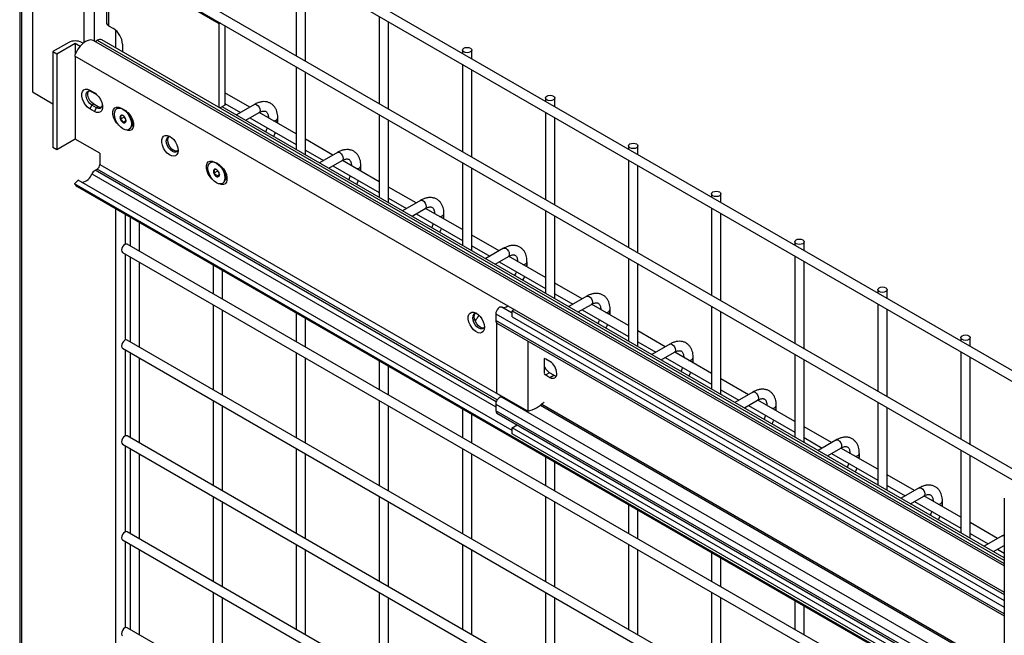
# Model space of a CAD drawing. Header units: inches. Extents: x 0.2 to 10.8, y 0.2 to 8.2.
# Tile 27 of 42: x 7.417 to 8.116, y 7.452 to 7.889. Entities that reach past the tile are written whole.
import ezdxf

# ---------------------------------------------------------------- set-up
doc = ezdxf.new("R2010")
doc.units = ezdxf.units.IN
doc.header["$MEASUREMENT"] = 0

msp = doc.modelspace()

# ---------------------------------------------------------------- linework, layer by layer
for p, q in [((7.41736, 8.04369), (7.41736, 5.62384)), ((7.42634, 8.01605), (7.42634, 7.83743)), ((7.47053, 7.8735), (7.47053, 7.99904)), ((7.4902, 7.99625), (8.84283, 7.21539)), ((8.84617, 7.22116), (7.49353, 8.00202)), ((7.46317, 7.87261), (7.46317, 7.99479)), ((7.55895, 7.8858), (7.47056, 7.93683)), ((7.4902, 7.9265), (8.12884, 7.55782)), ((8.13551, 7.56167), (7.49353, 7.93228)), ((7.41883, 6.94442), (7.41883, 7.92257)), ((7.61345, 7.92509), (7.61345, 7.86305)), ((7.62012, 7.8592), (7.62012, 7.92125)), ((7.47883, 7.90362), (7.47883, 7.88661)), ((7.48046, 7.90134), (7.48046, 7.88433)), ((7.67238, 7.89108), (7.67238, 7.82903)), ((7.48046, 7.88433), (7.48385, 7.88238)), ((7.55982, 7.88631), (7.55895, 7.8858)), ((7.55895, 7.82632), (7.55895, 7.8858)), ((7.5629, 7.88453), (7.5629, 7.82803)), ((7.67904, 7.82518), (7.67904, 7.88723)), ((7.48541, 7.88125), (7.48541, 7.86877)), ((7.45214, 7.87253), (7.44089, 7.86603)), ((7.44363, 7.86445), (7.45673, 7.87201)), ((7.45673, 7.87201), (7.45673, 7.86408)), ((7.45673, 7.87201), (7.46028, 7.86996)), ((7.46231, 7.87196), (7.46131, 7.87253)), ((8.11566, 7.50107), (7.47006, 7.87377)), ((7.47093, 7.87327), (7.47238, 7.8741)), ((7.47238, 7.8741), (8.11566, 7.50275)), ((8.11566, 7.50494), (7.47562, 7.87442)), ((7.49027, 7.87125), (7.49027, 7.86596)), ((7.44089, 7.86603), (7.44363, 7.86445)), ((7.44089, 7.86603), (7.44089, 7.79799)), ((7.44363, 7.86445), (7.44363, 7.79641)), ((7.7313, 7.86715), (7.7313, 7.86476)), ((7.73797, 7.86091), (7.73797, 7.86715)), ((7.45634, 7.86298), (8.11566, 7.48237)), ((7.45673, 7.86276), (7.45673, 7.80397)), ((7.7313, 7.85706), (7.7313, 7.79501)), ((7.61345, 7.85535), (7.61345, 7.7967)), ((7.62012, 7.79285), (7.62012, 7.8515)), ((7.73797, 7.79116), (7.73797, 7.85321)), ((7.42634, 7.83743), (7.44089, 7.82903)), ((7.46709, 7.83864), (7.47033, 7.83677)), ((7.46709, 7.83864), (7.4685, 7.83758)), ((7.4685, 7.83758), (7.47174, 7.83571)), ((7.47174, 7.83571), (7.47033, 7.83677)), ((7.47174, 7.83571), (7.47189, 7.83562)), ((7.58063, 7.82666), (7.5629, 7.83689)), ((7.46983, 7.82883), (7.4685, 7.82806)), ((7.47307, 7.82695), (7.46983, 7.82883)), ((7.5629, 7.8292), (7.57396, 7.82281)), ((7.58383, 7.82851), (7.57109, 7.82116)), ((7.79023, 7.83313), (7.79023, 7.83074)), ((7.7969, 7.82689), (7.7969, 7.83313)), ((7.4685, 7.82806), (7.46709, 7.82537)), ((7.47033, 7.8235), (7.46709, 7.82537)), ((7.47174, 7.82619), (7.4685, 7.82806)), ((7.47033, 7.8235), (7.47174, 7.82619)), ((7.47307, 7.82695), (7.47174, 7.82619)), ((7.48653, 7.82573), (7.4863, 7.8256)), ((7.5629, 7.82803), (7.55944, 7.82604)), ((8.11566, 7.50679), (7.56104, 7.82696)), ((7.56119, 7.82687), (7.56119, 7.82705)), ((7.57776, 7.81731), (7.58716, 7.82274)), ((7.61345, 7.80771), (7.58731, 7.8228)), ((7.67238, 7.82133), (7.67238, 7.76268)), ((7.79023, 7.82304), (7.79023, 7.76099)), ((7.49136, 7.81953), (7.48874, 7.81802)), ((7.49266, 7.81693), (7.49059, 7.81573)), ((7.49136, 7.82002), (7.49136, 7.81953)), ((7.49136, 7.81953), (7.49252, 7.8181)), ((7.49682, 7.81399), (7.49729, 7.81811)), ((7.4972, 7.81727), (7.49754, 7.81747)), ((7.49727, 7.81796), (7.4973, 7.81808)), ((7.58063, 7.81896), (7.61345, 7.80001)), ((7.60041, 7.8172), (7.60041, 7.81894)), ((7.67904, 7.75884), (7.67904, 7.81748)), ((7.7969, 7.75715), (7.7969, 7.81919)), ((7.49487, 7.81077), (7.49509, 7.8109)), ((7.49734, 7.81366), (7.49677, 7.81365)), ((7.45673, 7.80397), (7.44363, 7.79641)), ((7.47422, 7.79387), (7.45673, 7.80397)), ((7.63955, 7.79264), (7.62012, 7.80386)), ((7.44363, 7.79641), (7.44089, 7.79799)), ((7.47422, 7.79387), (7.47422, 7.78591)), ((7.62012, 7.79616), (7.63289, 7.78879)), ((7.64276, 7.79449), (7.63002, 7.78714)), ((7.84915, 7.79912), (7.84915, 7.79672)), ((7.85582, 7.79288), (7.85582, 7.79912)), ((7.55282, 7.78746), (7.5526, 7.78733)), ((7.63668, 7.78329), (7.64609, 7.78872)), ((7.67238, 7.77369), (7.64624, 7.78878)), ((7.7313, 7.78731), (7.7313, 7.72867)), ((7.84915, 7.78903), (7.84915, 7.72698)), ((7.47082, 7.78182), (7.47238, 7.78272)), ((7.75534, 7.61756), (7.47082, 7.78182)), ((7.75607, 7.61895), (7.47238, 7.78272)), ((7.47422, 7.78591), (7.7612, 7.62024)), ((7.55765, 7.78126), (7.55504, 7.77975)), ((7.55765, 7.78175), (7.55765, 7.78126)), ((7.55765, 7.78126), (7.55881, 7.77983)), ((7.56311, 7.77572), (7.56358, 7.7798)), ((7.56357, 7.77969), (7.56359, 7.77978)), ((7.63955, 7.78495), (7.67238, 7.766)), ((7.65933, 7.78318), (7.65933, 7.78492)), ((7.73797, 7.72482), (7.73797, 7.78347)), ((7.85582, 7.72313), (7.85582, 7.78518)), ((7.45883, 7.7749), (7.45633, 7.77215)), ((7.76672, 7.59716), (7.45883, 7.7749)), ((7.46864, 7.7793), (7.75502, 7.61398)), ((7.55895, 7.77866), (7.55688, 7.77746)), ((7.56116, 7.7725), (7.56138, 7.77263)), ((7.56361, 7.77541), (7.56301, 7.7754)), ((7.56349, 7.779), (7.56381, 7.77919)), ((8.11566, 7.39153), (7.45633, 7.77215)), ((7.45806, 7.77028), (8.11566, 7.39065)), ((7.69848, 7.75863), (7.67904, 7.76985)), ((7.67904, 7.76215), (7.69181, 7.75478)), ((7.70168, 7.76048), (7.68894, 7.75312)), ((7.90808, 7.7651), (7.90808, 7.76271)), ((7.91475, 7.75886), (7.91475, 7.7651)), ((7.48541, 7.75449), (7.48541, 6.91077)), ((7.69561, 7.74927), (7.70501, 7.7547)), ((7.7313, 7.73968), (7.70516, 7.75477)), ((7.79023, 7.7533), (7.79023, 7.69465)), ((7.90808, 7.75501), (7.90808, 7.69296)), ((7.49248, 7.72945), (7.49248, 7.7504)), ((7.4956, 7.7486), (7.4956, 7.72816)), ((7.50227, 7.72431), (7.50227, 7.74475)), ((7.69848, 7.75093), (7.7313, 7.73198)), ((7.71826, 7.74917), (7.71826, 7.7509)), ((7.7969, 7.6908), (7.7969, 7.74945)), ((7.91475, 7.68911), (7.91475, 7.75116)), ((7.7574, 7.72461), (7.73797, 7.73583)), ((7.96701, 7.73108), (7.96701, 7.72869)), ((7.97367, 7.72484), (7.97367, 7.73108)), ((7.4902, 7.72358), (8.11566, 7.36251)), ((8.11566, 7.3702), (7.49353, 7.72935)), ((7.73797, 7.72813), (7.75074, 7.72076)), ((7.76061, 7.72646), (7.74787, 7.71911)), ((7.49248, 7.6614), (7.49248, 7.72226)), ((7.4956, 7.72046), (7.4956, 7.66011)), ((7.50227, 7.65626), (7.50227, 7.71661)), ((7.75454, 7.71526), (7.76394, 7.72068)), ((7.7574, 7.71691), (7.79023, 7.69796)), ((7.79023, 7.70566), (7.76409, 7.72075)), ((7.77719, 7.71515), (7.77719, 7.71689)), ((7.84915, 7.71928), (7.84915, 7.66063)), ((7.96701, 7.72099), (7.96701, 7.65894)), ((7.97367, 7.6551), (7.97367, 7.71714)), ((7.55453, 7.71459), (7.55453, 7.69414)), ((7.56119, 7.69029), (7.56119, 7.71074)), ((7.85582, 7.65679), (7.85582, 7.71543)), ((7.81633, 7.69059), (7.7969, 7.70181)), ((8.02593, 7.69706), (8.02593, 7.69467)), ((8.0326, 7.69082), (8.0326, 7.69706)), ((7.7969, 7.69411), (7.80966, 7.68674)), ((7.81953, 7.69244), (7.80679, 7.68509)), ((7.55453, 7.68644), (7.55453, 7.62609)), ((7.56119, 7.62224), (7.56119, 7.68259)), ((7.76672, 7.68039), (7.7593, 7.68467)), ((7.76823, 7.68293), (7.76672, 7.68205)), ((7.76672, 7.6778), (7.76672, 7.68205)), ((7.76672, 7.68205), (8.11566, 7.48062)), ((7.76746, 7.68338), (7.76746, 7.68248)), ((7.81346, 7.68124), (7.82287, 7.68667)), ((7.81633, 7.68289), (7.84915, 7.66394)), ((7.84915, 7.67164), (7.82301, 7.68673)), ((7.83611, 7.68113), (7.83611, 7.68287)), ((7.90808, 7.68526), (7.90808, 7.62662)), ((8.02593, 7.68698), (8.02593, 7.62493)), ((8.0326, 7.62108), (8.0326, 7.68313)), ((7.61345, 7.68057), (7.61345, 7.66012)), ((7.62012, 7.65627), (7.62012, 7.67672)), ((7.75502, 7.67993), (7.75502, 7.6751)), ((7.75502, 7.67993), (8.11566, 7.47174)), ((8.11566, 7.46691), (7.75502, 7.6751)), ((7.76672, 7.6778), (8.11566, 7.47636)), ((7.91475, 7.62277), (7.91475, 7.68141)), ((7.75573, 7.6235), (7.75573, 7.67345)), ((7.75579, 7.67341), (8.11566, 7.46566)), ((7.87525, 7.65658), (7.85582, 7.66779)), ((8.11566, 7.30216), (7.49353, 7.66131)), ((7.77765, 7.66079), (7.77765, 7.61085)), ((8.08486, 7.66305), (8.08486, 7.66066)), ((8.09152, 7.65681), (8.09152, 7.66305)), ((7.4902, 7.65553), (8.11566, 7.29446)), ((7.49248, 7.59336), (7.49248, 7.65421)), ((7.85582, 7.6601), (7.86859, 7.65273)), ((7.87846, 7.65842), (7.86572, 7.65107)), ((7.4956, 7.65241), (7.4956, 7.59206)), ((7.50227, 7.58822), (7.50227, 7.64856)), ((7.61345, 7.65242), (7.61345, 7.59208)), ((7.62012, 7.58823), (7.62012, 7.64857)), ((7.79047, 7.64778), (7.78926, 7.6483)), ((7.78961, 7.63789), (7.78961, 7.64818)), ((7.79341, 7.64608), (7.79047, 7.64778)), ((7.87239, 7.64722), (7.88179, 7.65265)), ((7.87525, 7.64888), (7.90808, 7.62993)), ((7.90808, 7.63763), (7.88194, 7.65272)), ((7.89504, 7.64712), (7.89504, 7.64885)), ((7.96701, 7.65125), (7.96701, 7.5926)), ((7.97367, 7.58875), (7.97367, 7.6474)), ((8.08486, 7.65296), (8.08486, 7.59091)), ((8.09152, 7.58706), (8.09152, 7.64911)), ((7.67238, 7.64655), (7.67238, 7.6261)), ((7.67904, 7.62226), (7.67904, 7.6427)), ((7.78926, 7.63743), (7.79047, 7.63655)), ((7.79321, 7.63813), (7.79047, 7.63655)), ((7.79047, 7.63655), (7.79341, 7.63485)), ((7.79615, 7.63643), (7.79321, 7.63813)), ((7.79341, 7.63485), (7.79615, 7.63643)), ((7.93418, 7.62256), (7.91475, 7.63378)), ((7.91475, 7.62608), (7.92751, 7.61871)), ((7.77765, 7.61085), (7.75573, 7.6235)), ((8.11566, 7.41501), (7.75948, 7.62063)), ((7.93738, 7.62441), (7.92465, 7.61705)), ((7.55453, 7.6184), (7.55453, 7.55805)), ((7.56119, 7.5542), (7.56119, 7.61455)), ((7.67238, 7.61841), (7.67238, 7.55806)), ((7.67904, 7.55421), (7.67904, 7.61456)), ((7.7313, 7.61253), (7.7313, 7.59209)), ((7.75502, 7.61593), (7.75502, 7.6111)), ((7.75502, 7.61593), (8.11566, 7.40774)), ((7.76899, 7.61585), (7.76899, 7.61545)), ((7.7703, 7.61509), (7.7703, 7.61479)), ((7.78665, 7.61503), (8.11566, 7.4251)), ((7.78757, 7.61575), (8.11566, 7.42635)), ((7.93131, 7.61321), (7.94072, 7.61863)), ((7.93418, 7.61486), (7.96701, 7.59591)), ((7.96701, 7.60361), (7.94086, 7.6187)), ((7.95396, 7.6131), (7.95396, 7.61483)), ((8.02593, 7.61723), (8.02593, 7.55858)), ((8.0326, 7.55473), (8.0326, 7.61338)), ((7.73797, 7.58824), (7.73797, 7.60869)), ((8.11566, 7.40291), (7.75502, 7.6111)), ((7.75578, 7.60942), (8.11566, 7.40167)), ((7.76672, 7.59911), (7.77018, 7.60111)), ((7.76672, 7.59485), (7.76672, 7.59911)), ((8.11566, 7.39767), (7.76672, 7.59911)), ((7.99311, 7.58854), (7.97367, 7.59976)), ((8.11566, 7.23411), (7.49353, 7.59326)), ((8.11566, 7.39342), (7.76672, 7.59485)), ((7.97367, 7.59206), (7.98644, 7.58469)), ((7.4902, 7.58749), (8.11566, 7.22642)), ((7.49248, 7.52531), (7.49248, 7.58617)), ((7.4956, 7.58437), (7.4956, 7.52402)), ((7.61345, 7.58438), (7.61345, 7.52403)), ((7.7313, 7.58439), (7.7313, 7.52404)), ((7.99631, 7.59039), (7.98357, 7.58304)), ((7.99024, 7.57919), (7.99964, 7.58462)), ((8.02593, 7.56959), (7.99979, 7.58468)), ((7.50227, 7.52017), (7.50227, 7.58052)), ((7.62012, 7.52018), (7.62012, 7.58053)), ((7.73797, 7.52019), (7.73797, 7.58054)), ((7.79023, 7.57852), (7.79023, 7.55807)), ((7.99311, 7.58084), (8.02593, 7.56189)), ((8.01289, 7.57908), (8.01289, 7.58082)), ((8.08486, 7.58321), (8.08486, 7.52457)), ((8.09152, 7.52072), (8.09152, 7.57936)), ((7.7969, 7.55422), (7.7969, 7.57467)), ((8.05203, 7.55452), (8.0326, 7.56574)), ((8.0326, 7.55805), (8.04536, 7.55068)), ((8.05523, 7.55637), (8.0425, 7.54902)), ((7.55453, 7.55035), (7.55453, 7.49)), ((7.67238, 7.55036), (7.67238, 7.49001)), ((7.79023, 7.55037), (7.79023, 7.49002)), ((8.04916, 7.54517), (8.05857, 7.5506)), ((8.08486, 7.53557), (8.05872, 7.55067)), ((8.11566, 7.54899), (8.11566, 5.3035)), ((7.56119, 7.48615), (7.56119, 7.5465)), ((7.67904, 7.48617), (7.67904, 7.54651)), ((7.7969, 7.48618), (7.7969, 7.54652)), ((7.84915, 7.5445), (7.84915, 7.52405)), ((8.05203, 7.54683), (8.08486, 7.52788)), ((8.07181, 7.54507), (8.07181, 7.5468)), ((7.85582, 7.5202), (7.85582, 7.54065)), ((8.11096, 7.52051), (8.09152, 7.53173)), ((8.11566, 7.16607), (7.49353, 7.52522)), ((8.09152, 7.52403), (8.10429, 7.51666)), ((8.11416, 7.52236), (8.10142, 7.515)), ((7.4902, 7.51944), (8.11566, 7.15837)), ((7.49248, 7.45727), (7.49248, 7.51812)), ((7.4956, 7.51632), (7.4956, 7.45597)), ((7.61345, 7.51633), (7.61345, 7.45599)), ((7.7313, 7.51634), (7.7313, 7.456)), ((7.84915, 7.51636), (7.84915, 7.45601)), ((8.10809, 7.51115), (8.11566, 7.51552)), ((7.50227, 7.45213), (7.50227, 7.51247)), ((7.62012, 7.45214), (7.62012, 7.51248)), ((7.73797, 7.45215), (7.73797, 7.5125)), ((7.85582, 7.45216), (7.85582, 7.51251)), ((7.90808, 7.51048), (7.90808, 7.49004)), ((8.11096, 7.51281), (8.11566, 7.5101)), ((7.91475, 7.48619), (7.91475, 7.50664)), ((7.55453, 7.48231), (7.55453, 7.42196)), ((7.67238, 7.48232), (7.67238, 7.42197)), ((7.79023, 7.48233), (7.79023, 7.42198)), ((7.90808, 7.48234), (7.90808, 7.42199)), ((7.56119, 7.41811), (7.56119, 7.47846)), ((7.67904, 7.41812), (7.67904, 7.47847)), ((7.7969, 7.41813), (7.7969, 7.47848)), ((7.91475, 7.41814), (7.91475, 7.47849)), ((7.96701, 7.47647), (7.96701, 7.45602)), ((7.97367, 7.45217), (7.97367, 7.47262)), ((8.11566, 7.09802), (7.49353, 7.45717))]:
    msp.add_line(p, q)
at = {"flags": 128}
for points in [[(7.47006, 7.87377), (7.46948, 7.87405), (7.46785, 7.87433), (7.46602, 7.87404), (7.46409, 7.8732), (7.46216, 7.87183), (7.46033, 7.87003), (7.4587, 7.86787), (7.45734, 7.86548), (7.45634, 7.86298)], [(7.73699, 7.86851), (7.73772, 7.86789), (7.73797, 7.86715), (7.73772, 7.86641), (7.73699, 7.86579), (7.73591, 7.86537), (7.73464, 7.86523), (7.73336, 7.86537), (7.73228, 7.86579), (7.73156, 7.86641), (7.7313, 7.86715), (7.73156, 7.86789), (7.73228, 7.86851), (7.73336, 7.86893), (7.73464, 7.86907), (7.73591, 7.86893), (7.73699, 7.86851)], [(7.46709, 7.82537), (7.46547, 7.82658), (7.46399, 7.82822), (7.46275, 7.83017), (7.46187, 7.83227), (7.46141, 7.83435), (7.46141, 7.83623), (7.46187, 7.83778), (7.46275, 7.83886), (7.46399, 7.83938), (7.46547, 7.83931), (7.46709, 7.83864)], [(7.4685, 7.82806), (7.46709, 7.82916), (7.46585, 7.8307), (7.46493, 7.8325), (7.46444, 7.83434), (7.46444, 7.83599), (7.46493, 7.83726), (7.46585, 7.838), (7.46709, 7.83811), (7.4685, 7.83758)], [(7.46983, 7.82883), (7.46842, 7.82993), (7.46718, 7.83147), (7.46626, 7.83327), (7.46577, 7.83511), (7.46577, 7.83676), (7.46626, 7.83803), (7.46633, 7.83812)], [(7.47033, 7.83677), (7.47195, 7.83557), (7.47344, 7.83392), (7.47468, 7.83197), (7.47556, 7.82988), (7.47602, 7.8278), (7.47602, 7.82591), (7.47556, 7.82436), (7.47468, 7.82328), (7.47344, 7.82276), (7.47195, 7.82284), (7.47033, 7.8235)], [(7.47586, 7.82874), (7.4758, 7.82778), (7.47531, 7.82651), (7.47439, 7.82577), (7.47315, 7.82566), (7.47174, 7.82619)], [(7.58383, 7.82851), (7.58459, 7.82866), (7.5855, 7.82834)], [(7.5855, 7.82834), (7.5864, 7.82762), (7.58716, 7.82659), (7.58767, 7.82541), (7.58785, 7.82426), (7.58767, 7.82332), (7.58716, 7.82274), (7.58716, 7.82274)], [(7.79592, 7.83449), (7.79664, 7.83387), (7.7969, 7.83313), (7.79664, 7.8324), (7.79592, 7.83177), (7.79484, 7.83135), (7.79356, 7.83121), (7.79229, 7.83135), (7.79121, 7.83177), (7.79048, 7.8324), (7.79023, 7.83313), (7.79048, 7.83387), (7.79121, 7.83449), (7.79229, 7.83491), (7.79356, 7.83506), (7.79484, 7.83491), (7.79592, 7.83449)], [(7.47525, 7.82641), (7.47448, 7.82643), (7.47307, 7.82695)], [(7.48768, 7.81372), (7.48757, 7.81382), (7.48608, 7.81546), (7.48485, 7.81741), (7.48396, 7.81951), (7.4835, 7.82159), (7.4835, 7.82348), (7.48396, 7.82502), (7.48485, 7.8261), (7.48608, 7.82662), (7.48757, 7.82655), (7.48887, 7.82606)], [(7.49059, 7.81119), (7.48902, 7.81234), (7.48756, 7.81388), (7.4863, 7.81571), (7.48534, 7.81772), (7.48474, 7.81975), (7.48453, 7.82168), (7.48474, 7.82337), (7.48534, 7.82471), (7.4863, 7.8256), (7.48756, 7.82599), (7.48902, 7.82584), (7.49059, 7.82518), (7.49215, 7.82403), (7.49361, 7.82249), (7.49487, 7.82066), (7.49583, 7.81865), (7.49643, 7.81662), (7.49664, 7.81469), (7.49643, 7.813), (7.49583, 7.81166), (7.49487, 7.81077), (7.49361, 7.81038), (7.49215, 7.81053), (7.49059, 7.81119)], [(7.48653, 7.82573), (7.48778, 7.82612), (7.48924, 7.82597), (7.49081, 7.82531), (7.49238, 7.82416), (7.49384, 7.82262), (7.49509, 7.82079), (7.49605, 7.81878), (7.49666, 7.81675), (7.49686, 7.81482), (7.49666, 7.81313), (7.49605, 7.81179), (7.49509, 7.8109), (7.49509, 7.8109)], [(7.49275, 7.82382), (7.49405, 7.82281), (7.49554, 7.82117), (7.49677, 7.81922), (7.49766, 7.81712), (7.49812, 7.81504), (7.49812, 7.81315), (7.49766, 7.81161), (7.49677, 7.81053), (7.49554, 7.81001), (7.49405, 7.81008), (7.49303, 7.81044)], [(7.52967, 7.79588), (7.52946, 7.79421), (7.52884, 7.79292), (7.52785, 7.79209), (7.52657, 7.79178), (7.5251, 7.79203), (7.52353, 7.7928), (7.522, 7.79406), (7.52061, 7.79569), (7.51947, 7.79758), (7.51866, 7.7996), (7.51823, 7.80158), (7.51823, 7.80339), (7.51866, 7.80488), (7.51947, 7.80596), (7.52061, 7.80653), (7.522, 7.80656), (7.52353, 7.80604), (7.5251, 7.80502), (7.52657, 7.80356), (7.52785, 7.80178), (7.52884, 7.79981), (7.52946, 7.79779), (7.52967, 7.79588)], [(7.52969, 7.79633), (7.52968, 7.79631), (7.52908, 7.79528), (7.52813, 7.79474), (7.52694, 7.79472), (7.52562, 7.79524), (7.5243, 7.79625), (7.52311, 7.79763), (7.52216, 7.79927), (7.52156, 7.801), (7.52135, 7.80264)], [(7.52239, 7.80325), (7.5226, 7.80465), (7.52317, 7.80563)], [(7.52912, 7.79532), (7.52799, 7.79533), (7.52667, 7.79585), (7.52535, 7.79685), (7.52416, 7.79824), (7.52321, 7.79987), (7.5226, 7.8016), (7.52239, 7.80325)], [(7.85484, 7.80048), (7.85557, 7.79985), (7.85582, 7.79912), (7.85557, 7.79838), (7.85484, 7.79775), (7.85376, 7.79734), (7.85249, 7.79719), (7.85121, 7.79734), (7.85013, 7.79775), (7.84941, 7.79838), (7.84915, 7.79912), (7.84941, 7.79985), (7.85013, 7.80048), (7.85121, 7.80089), (7.85249, 7.80104), (7.85376, 7.80089), (7.85484, 7.80048)], [(7.64276, 7.79449), (7.64352, 7.79464), (7.64442, 7.79433)], [(7.64442, 7.79433), (7.64532, 7.7936), (7.64609, 7.79257), (7.6466, 7.79139), (7.64678, 7.79025), (7.6466, 7.78931), (7.64609, 7.78872), (7.64609, 7.78872)], [(7.55399, 7.77543), (7.55383, 7.77557), (7.55235, 7.77721), (7.55111, 7.77916), (7.55023, 7.78126), (7.54976, 7.78334), (7.54976, 7.78523), (7.55023, 7.78677), (7.55111, 7.78785), (7.55235, 7.78837), (7.55383, 7.7883), (7.55517, 7.78779)], [(7.55688, 7.77292), (7.55531, 7.77407), (7.55385, 7.77561), (7.5526, 7.77744), (7.55163, 7.77945), (7.55103, 7.78148), (7.55082, 7.78341), (7.55103, 7.7851), (7.55163, 7.78644), (7.5526, 7.78733), (7.55385, 7.78772), (7.55531, 7.78757), (7.55688, 7.78691), (7.55844, 7.78577), (7.5599, 7.78422), (7.56116, 7.78239), (7.56212, 7.78039), (7.56273, 7.77835), (7.56293, 7.77642), (7.56273, 7.77473), (7.56212, 7.77339), (7.56116, 7.7725), (7.5599, 7.77211), (7.55844, 7.77226), (7.55688, 7.77292)], [(7.55282, 7.78746), (7.55407, 7.78785), (7.55553, 7.7877), (7.5571, 7.78704), (7.55867, 7.78589), (7.56013, 7.78435), (7.56138, 7.78252), (7.56234, 7.78051), (7.56295, 7.77848), (7.56316, 7.77655), (7.56295, 7.77486), (7.56234, 7.77352), (7.56138, 7.77263), (7.56138, 7.77263)], [(7.55904, 7.78555), (7.56031, 7.78456), (7.5618, 7.78292), (7.56303, 7.78097), (7.56392, 7.77887), (7.56438, 7.77679), (7.56438, 7.7749), (7.56392, 7.77335), (7.56303, 7.77228), (7.5618, 7.77175), (7.56031, 7.77183), (7.55933, 7.77216)], [(7.45633, 7.77215), (7.45734, 7.77081), (7.45806, 7.77028)], [(7.91377, 7.76646), (7.91449, 7.76583), (7.91475, 7.7651), (7.91449, 7.76436), (7.91377, 7.76374), (7.91269, 7.76332), (7.91141, 7.76317), (7.91014, 7.76332), (7.90906, 7.76374), (7.90833, 7.76436), (7.90808, 7.7651), (7.90833, 7.76583), (7.90906, 7.76646), (7.91014, 7.76688), (7.91141, 7.76702), (7.91269, 7.76688), (7.91377, 7.76646)], [(7.70168, 7.76048), (7.70245, 7.76062), (7.70335, 7.76031)], [(7.70335, 7.76031), (7.70425, 7.75958), (7.70501, 7.75855), (7.70552, 7.75737), (7.7057, 7.75623), (7.70552, 7.75529), (7.70501, 7.7547), (7.70501, 7.7547)], [(7.9727, 7.73244), (7.97342, 7.73182), (7.97367, 7.73108), (7.97342, 7.73035), (7.9727, 7.72972), (7.97161, 7.7293), (7.97034, 7.72916), (7.96906, 7.7293), (7.96798, 7.72972), (7.96726, 7.73035), (7.96701, 7.73108), (7.96726, 7.73182), (7.96798, 7.73244), (7.96906, 7.73286), (7.97034, 7.73301), (7.97161, 7.73286), (7.9727, 7.73244)], [(7.49353, 7.72935), (7.49277, 7.7295), (7.49186, 7.72919), (7.49096, 7.72846), (7.4902, 7.72743), (7.48969, 7.72625), (7.48951, 7.7251), (7.48969, 7.72417), (7.4902, 7.72358), (7.4902, 7.72358)], [(7.76061, 7.72646), (7.76137, 7.72661), (7.76227, 7.72629)], [(7.76227, 7.72629), (7.76317, 7.72557), (7.76394, 7.72453), (7.76445, 7.72336), (7.76463, 7.72221), (7.76445, 7.72127), (7.76394, 7.72068), (7.76394, 7.72068)], [(8.03162, 7.69843), (8.03234, 7.6978), (8.0326, 7.69706), (8.03234, 7.69633), (8.03162, 7.6957), (8.03054, 7.69529), (8.02926, 7.69514), (8.02799, 7.69529), (8.02691, 7.6957), (8.02619, 7.69633), (8.02593, 7.69706), (8.02619, 7.6978), (8.02691, 7.69843), (8.02799, 7.69884), (8.02926, 7.69899), (8.03054, 7.69884), (8.03162, 7.69843)], [(7.81953, 7.69244), (7.8203, 7.69259), (7.8212, 7.69228)], [(7.8212, 7.69228), (7.8221, 7.69155), (7.82287, 7.69052), (7.82338, 7.68934), (7.82356, 7.68819), (7.82338, 7.68726), (7.82287, 7.68667), (7.82287, 7.68667)], [(7.7593, 7.68467), (7.75868, 7.68477), (7.75797, 7.6846), (7.75724, 7.68417), (7.75653, 7.68352), (7.75591, 7.6827), (7.75543, 7.68178), (7.75513, 7.68083), (7.75502, 7.67993)], [(7.74699, 7.67043), (7.74678, 7.66876), (7.74615, 7.66746), (7.74517, 7.66663), (7.74389, 7.66633), (7.74241, 7.66657), (7.74085, 7.66735), (7.73932, 7.6686), (7.73793, 7.67024), (7.73679, 7.67213), (7.73597, 7.67414), (7.73555, 7.67613), (7.73555, 7.67793), (7.73597, 7.67943), (7.73679, 7.6805), (7.73793, 7.68108), (7.73932, 7.6811), (7.74085, 7.68059), (7.74241, 7.67956), (7.74389, 7.67811), (7.74517, 7.67633), (7.74615, 7.67436), (7.74678, 7.67234), (7.74699, 7.67043)], [(7.74698, 7.67079), (7.74639, 7.66983), (7.74545, 7.66928), (7.74426, 7.66927), (7.74294, 7.66979), (7.74162, 7.67079), (7.74043, 7.67218), (7.73948, 7.67382), (7.73888, 7.67554), (7.73867, 7.67719)], [(7.73971, 7.67779), (7.73992, 7.67919), (7.74049, 7.68018)], [(7.74644, 7.66987), (7.7453, 7.66987), (7.74398, 7.67039), (7.74266, 7.67139), (7.74147, 7.67278), (7.74053, 7.67442), (7.73992, 7.67615), (7.73971, 7.67779)], [(7.49353, 7.66131), (7.49277, 7.66145), (7.49186, 7.66114), (7.49096, 7.66041), (7.4902, 7.65938), (7.48969, 7.6582), (7.48951, 7.65706), (7.48969, 7.65612), (7.4902, 7.65553), (7.4902, 7.65553)], [(8.09055, 7.66441), (8.09127, 7.66378), (8.09152, 7.66305), (8.09127, 7.66231), (8.09055, 7.66169), (8.08947, 7.66127), (8.08819, 7.66112), (8.08691, 7.66127), (8.08583, 7.66169), (8.08511, 7.66231), (8.08486, 7.66305), (8.08511, 7.66378), (8.08583, 7.66441), (8.08691, 7.66483), (8.08819, 7.66497), (8.08947, 7.66483), (8.09055, 7.66441)], [(7.87846, 7.65842), (7.87922, 7.65857), (7.88012, 7.65826)], [(7.88012, 7.65826), (7.88103, 7.65753), (7.88179, 7.6565), (7.8823, 7.65532), (7.88248, 7.65418), (7.8823, 7.65324), (7.88179, 7.65265), (7.88179, 7.65265)], [(7.79615, 7.63643), (7.7971, 7.63599), (7.79794, 7.63579)], [(7.75948, 7.62063), (7.75892, 7.6208), (7.7582, 7.6207), (7.75742, 7.62032), (7.75667, 7.61968), (7.756, 7.61884), (7.75547, 7.61788), (7.75514, 7.61688), (7.75502, 7.61593)], [(7.76135, 7.62026), (7.7604, 7.62026), (7.75974, 7.62048)], [(7.93738, 7.62441), (7.93815, 7.62456), (7.93905, 7.62424)], [(7.93905, 7.62424), (7.93995, 7.62351), (7.94072, 7.62248), (7.94123, 7.62131), (7.94141, 7.62016), (7.94123, 7.61922), (7.94072, 7.61863), (7.94072, 7.61863)], [(7.49353, 7.59326), (7.49277, 7.59341), (7.49186, 7.5931), (7.49096, 7.59237), (7.4902, 7.59134), (7.48969, 7.59016), (7.48951, 7.58901), (7.48969, 7.58808), (7.4902, 7.58749), (7.4902, 7.58749)], [(7.99631, 7.59039), (7.99707, 7.59054), (7.99798, 7.59023)], [(7.99798, 7.59023), (7.99888, 7.5895), (7.99964, 7.58847), (8.00015, 7.58729), (8.00033, 7.58614), (8.00015, 7.58521), (7.99964, 7.58462), (7.99964, 7.58462)], [(8.05523, 7.55637), (8.056, 7.55652), (8.0569, 7.55621)], [(8.0569, 7.55621), (8.0578, 7.55548), (8.05857, 7.55445), (8.05908, 7.55327), (8.05926, 7.55213), (8.05908, 7.55119), (8.05857, 7.5506), (8.05857, 7.5506)], [(7.49353, 7.52522), (7.49277, 7.52536), (7.49186, 7.52505), (7.49096, 7.52432), (7.4902, 7.52329), (7.48969, 7.52211), (7.48951, 7.52097), (7.48969, 7.52003), (7.4902, 7.51944), (7.4902, 7.51944)], [(8.11416, 7.52236), (8.11492, 7.52251), (8.11566, 7.52228)], [(7.49353, 7.45717), (7.49277, 7.45732), (7.49186, 7.45701), (7.49096, 7.45628), (7.4902, 7.45525), (7.48969, 7.45407), (7.48951, 7.45292), (7.48969, 7.45198), (7.4902, 7.4514), (7.4902, 7.4514)]]:
    msp.add_lwpolyline(points, dxfattribs=at)
for centre, radius, start, end in [((7.48162, 7.88689), 0.00281, 185.6948, 245.62534), ((7.47633, 7.87062), 0.01396, 2.60548, 57.39452), ((7.45673, 7.86368), 0.00997, 62.60967, 117.39033), ((7.47428, 7.87145), 0.00326, 65.69288, 125.61757), ((7.4912, 7.81925), 0.00275, 153.43643, 206.56357), ((7.48975, 7.81962), 0.00132, 50.75183, 139.4672), ((7.49307, 7.81962), 0.00462, 200.22711, 237.36203), ((7.4881, 7.81675), 0.00462, 20.22711, 57.36203), ((7.49142, 7.81675), 0.00132, 230.75183, 319.4672), ((7.48997, 7.81712), 0.00275, 333.43643, 26.56357), ((7.49505, 7.8155), 0.00291, 305.91037, 1.12469), ((7.5977, 7.81986), 0.00286, 262.55772, 341.09109), ((7.59857, 7.81749), 0.00186, 296.52336, 350.80925), ((7.52385, 7.80312), 0.00255, 84.99155, 190.90347), ((7.47392, 7.77691), 0.0058, 122.34624, 155.68036), ((7.47022, 7.78609), 0.004, 302.60547, 357.39452), ((7.55749, 7.78098), 0.00275, 153.43643, 206.56357), ((7.55604, 7.78135), 0.00132, 50.75183, 139.4672), ((7.55937, 7.78135), 0.00462, 200.22711, 237.36203), ((7.55439, 7.77849), 0.00462, 20.22711, 57.36203), ((7.55626, 7.77885), 0.00275, 333.43643, 26.56357), ((7.65663, 7.78584), 0.00286, 262.55772, 341.09109), ((7.65749, 7.78347), 0.00186, 296.52336, 350.80925), ((7.45981, 7.78243), 0.00937, 281.525, 340.47829), ((7.55771, 7.77848), 0.00132, 230.75183, 319.4672), ((7.56131, 7.77724), 0.00291, 305.91037, 1.12469), ((7.71555, 7.75182), 0.00286, 262.55772, 341.09109), ((7.71642, 7.74946), 0.00186, 296.52336, 350.80925), ((7.77448, 7.7178), 0.00286, 262.55772, 341.09109), ((7.77535, 7.71544), 0.00186, 296.52336, 350.80925), ((7.76055, 7.68936), 0.00485, 255.10054, 309.12932), ((7.8334, 7.68379), 0.00286, 262.55772, 341.09109), ((7.74117, 7.67767), 0.00255, 81.22213, 190.91298), ((7.75682, 7.6749), 0.00181, 173.53581, 235.15202), ((7.83427, 7.68142), 0.00186, 296.52336, 350.80925), ((7.89233, 7.64977), 0.00286, 262.55772, 341.09109), ((7.8932, 7.64741), 0.00186, 296.52336, 350.80925), ((7.79865, 7.64675), 0.01019, 207.50047, 237.69595), ((7.78772, 7.63718), 0.01057, 2.60548, 57.39452), ((7.79531, 7.63718), 0.003, 230.79671, 9.21404), ((7.77187, 7.63478), 0.02462, 283.57788, 314.92473), ((7.95125, 7.61575), 0.00286, 262.55772, 341.09109), ((7.95212, 7.61339), 0.00186, 296.52336, 350.80925), ((7.75683, 7.6109), 0.00181, 173.81519, 234.87263), ((8.01018, 7.58174), 0.00286, 262.55772, 341.09109), ((8.01105, 7.57937), 0.00186, 296.52336, 350.80925), ((8.06911, 7.54772), 0.00286, 262.55772, 341.09109), ((8.06997, 7.54535), 0.00186, 296.52336, 350.80925)]:
    msp.add_arc(centre, radius, start, end)
for points, knots in [([(7.60038, 7.81893), (7.60038, 7.81942), (7.60038, 7.82065), (7.60008, 7.8225), (7.59949, 7.82446), (7.59858, 7.82626), (7.59735, 7.82785), (7.59578, 7.82915), (7.59385, 7.83011), (7.5917, 7.83057), (7.58946, 7.83054), (7.58725, 7.83006), (7.58536, 7.82937), (7.58424, 7.82871), (7.58384, 7.82847)], [0, 0, 0, 0, 0.055592, 0.138527, 0.222447, 0.30698, 0.392218, 0.479262, 0.570513, 0.669513, 0.760726, 0.854051, 0.947574, 1, 1, 1, 1]), ([(7.58716, 7.82272), (7.58751, 7.82292), (7.58828, 7.82334), (7.58935, 7.8237), (7.59034, 7.82388), (7.59117, 7.82386), (7.59186, 7.82367), (7.5924, 7.82332), (7.59293, 7.82267), (7.59336, 7.82177), (7.59364, 7.82054), (7.59377, 7.81956), (7.59374, 7.81897), (7.59374, 7.81893)], [0, 0, 0, 0, 0.0763405, 0.1646466, 0.2544891, 0.3484721, 0.4535719, 0.5896971, 0.6956808, 0.7966431, 0.8959258, 0.9942469, 1, 1, 1, 1]), ([(7.49059, 7.82064), (7.49052, 7.82068), (7.49045, 7.8207), (7.49024, 7.82073), (7.49011, 7.82074), (7.48963, 7.82069), (7.4892, 7.8206), (7.48874, 7.82048)], [0, 0, 0, 0, 0.25, 0.25, 0.5, 0.5, 1, 1, 1, 1]), ([(7.48874, 7.82048), (7.48883, 7.82033), (7.4889, 7.82018), (7.489, 7.81983), (7.48903, 7.81963), (7.48903, 7.81899), (7.48891, 7.8185), (7.48874, 7.81802)], [0, 0, 0, 0, 0.25, 0.25, 0.5, 0.5, 1, 1, 1, 1]), ([(7.48874, 7.81802), (7.48897, 7.81789), (7.48919, 7.81775), (7.48959, 7.81743), (7.48979, 7.81724), (7.49027, 7.81664), (7.49046, 7.81619), (7.49059, 7.81573)], [0, 0, 0, 0, 0.25, 0.25, 0.5, 0.5, 1, 1, 1, 1]), ([(7.49059, 7.81573), (7.49081, 7.81579), (7.49103, 7.81584), (7.49144, 7.81593), (7.49163, 7.81596), (7.49211, 7.81601), (7.4923, 7.81597), (7.49243, 7.81589)], [0, 0, 0, 0, 0.25, 0.25, 0.5, 0.5, 1, 1, 1, 1]), ([(7.60029, 7.81531), (7.60034, 7.81571), (7.60042, 7.81636), (7.60039, 7.81696), (7.60038, 7.81719)], [0, 0, 0, 0, 0.629491, 1, 1, 1, 1]), ([(7.59281, 7.81193), (7.59267, 7.81154), (7.59237, 7.81067), (7.592, 7.80977), (7.59175, 7.80927), (7.59173, 7.80924)], [0, 0, 0, 0, 0.438922, 0.964949, 1, 1, 1, 1]), ([(7.59749, 7.80592), (7.59767, 7.80627), (7.59806, 7.807), (7.59844, 7.80789), (7.59863, 7.80842), (7.59867, 7.80855)], [0, 0, 0, 0, 0.408976, 0.858362, 1, 1, 1, 1]), ([(7.65931, 7.78491), (7.65931, 7.7854), (7.65931, 7.78663), (7.659, 7.78848), (7.65841, 7.79045), (7.65751, 7.79224), (7.65628, 7.79383), (7.6547, 7.79514), (7.65277, 7.79609), (7.65062, 7.79655), (7.64838, 7.79652), (7.64617, 7.79605), (7.64428, 7.79535), (7.64316, 7.79469), (7.64276, 7.79445)], [0, 0, 0, 0, 0.055592, 0.138527, 0.222447, 0.30698, 0.392218, 0.479262, 0.570513, 0.669513, 0.760726, 0.854051, 0.947574, 1, 1, 1, 1]), ([(7.64609, 7.78871), (7.64644, 7.7889), (7.64721, 7.78932), (7.64828, 7.78969), (7.64926, 7.78987), (7.65009, 7.78985), (7.65079, 7.78965), (7.65133, 7.7893), (7.65185, 7.78866), (7.65229, 7.78775), (7.65257, 7.78652), (7.6527, 7.78554), (7.65266, 7.78495), (7.65266, 7.78492)], [0, 0, 0, 0, 0.076341, 0.164647, 0.254489, 0.348472, 0.453572, 0.589697, 0.695681, 0.796643, 0.895926, 0.994247, 1, 1, 1, 1]), ([(7.55688, 7.78237), (7.55682, 7.78241), (7.55674, 7.78243), (7.55654, 7.78247), (7.5564, 7.78247), (7.55592, 7.78243), (7.55549, 7.78233), (7.55504, 7.78221)], [0, 0, 0, 0, 0.25, 0.25, 0.5, 0.5, 1, 1, 1, 1]), ([(7.55504, 7.78221), (7.55512, 7.78206), (7.55519, 7.78191), (7.55529, 7.78156), (7.55532, 7.78136), (7.55532, 7.78072), (7.5552, 7.78023), (7.55504, 7.77975)], [0, 0, 0, 0, 0.25, 0.25, 0.5, 0.5, 1, 1, 1, 1]), ([(7.55504, 7.77975), (7.55526, 7.77962), (7.55548, 7.77948), (7.55589, 7.77916), (7.55608, 7.77897), (7.55656, 7.77838), (7.55675, 7.77792), (7.55688, 7.77746)], [0, 0, 0, 0, 0.25, 0.25, 0.5, 0.5, 1, 1, 1, 1]), ([(7.65922, 7.78129), (7.65926, 7.7817), (7.65934, 7.78234), (7.65932, 7.78295), (7.65931, 7.78317)], [0, 0, 0, 0, 0.629491, 1, 1, 1, 1]), ([(7.55688, 7.77746), (7.5571, 7.77752), (7.55732, 7.77758), (7.55773, 7.77766), (7.55792, 7.77769), (7.5584, 7.77774), (7.5586, 7.7777), (7.55872, 7.77763)], [0, 0, 0, 0, 0.25, 0.25, 0.5, 0.5, 1, 1, 1, 1]), ([(7.65173, 7.77791), (7.6516, 7.77752), (7.6513, 7.77666), (7.65093, 7.77575), (7.65067, 7.77526), (7.65066, 7.77523)], [0, 0, 0, 0, 0.438922, 0.964949, 1, 1, 1, 1]), ([(7.65641, 7.7719), (7.6566, 7.77225), (7.65699, 7.77299), (7.65737, 7.77388), (7.65755, 7.7744), (7.6576, 7.77453)], [0, 0, 0, 0, 0.408976, 0.858362, 1, 1, 1, 1]), ([(7.71823, 7.75089), (7.71823, 7.75138), (7.71823, 7.75261), (7.71793, 7.75446), (7.71734, 7.75643), (7.71643, 7.75823), (7.7152, 7.75981), (7.71363, 7.76112), (7.7117, 7.76207), (7.70955, 7.76253), (7.70731, 7.7625), (7.7051, 7.76203), (7.70321, 7.76133), (7.70209, 7.76067), (7.70169, 7.76043)], [0, 0, 0, 0, 0.055592, 0.138527, 0.222447, 0.30698, 0.392218, 0.479262, 0.570513, 0.669513, 0.760726, 0.854051, 0.947574, 1, 1, 1, 1]), ([(7.70501, 7.75469), (7.70537, 7.75488), (7.70613, 7.75531), (7.7072, 7.75567), (7.70819, 7.75585), (7.70902, 7.75583), (7.70971, 7.75563), (7.71025, 7.75529), (7.71078, 7.75464), (7.71121, 7.75373), (7.71149, 7.7525), (7.71162, 7.75153), (7.71159, 7.75093), (7.71159, 7.7509)], [0, 0, 0, 0, 0.0763405, 0.1646466, 0.2544891, 0.3484721, 0.4535719, 0.5896971, 0.6956808, 0.7966431, 0.8959258, 0.9942469, 1, 1, 1, 1]), ([(7.71814, 7.74728), (7.71819, 7.74768), (7.71827, 7.74832), (7.71824, 7.74893), (7.71823, 7.74916)], [0, 0, 0, 0, 0.629491, 1, 1, 1, 1]), ([(7.71066, 7.7439), (7.71052, 7.7435), (7.71022, 7.74264), (7.70986, 7.74173), (7.7096, 7.74124), (7.70958, 7.74121)], [0, 0, 0, 0, 0.438922, 0.964949, 1, 1, 1, 1]), ([(7.71534, 7.73788), (7.71553, 7.73823), (7.71591, 7.73897), (7.71629, 7.73986), (7.71648, 7.74039), (7.71652, 7.74051)], [0, 0, 0, 0, 0.408976, 0.858362, 1, 1, 1, 1]), ([(7.77716, 7.71687), (7.77716, 7.71737), (7.77716, 7.71859), (7.77685, 7.72045), (7.77627, 7.72241), (7.77536, 7.72421), (7.77413, 7.7258), (7.77255, 7.7271), (7.77062, 7.72805), (7.76847, 7.72852), (7.76623, 7.72849), (7.76402, 7.72801), (7.76213, 7.72732), (7.76101, 7.72665), (7.76061, 7.72642)], [0, 0, 0, 0, 0.0555917, 0.1385273, 0.2224467, 0.3069802, 0.3922177, 0.479262, 0.5705133, 0.6695129, 0.7607256, 0.8540506, 0.947574, 1, 1, 1, 1]), ([(7.76394, 7.72067), (7.76429, 7.72087), (7.76506, 7.72129), (7.76613, 7.72165), (7.76711, 7.72183), (7.76794, 7.72181), (7.76864, 7.72162), (7.76918, 7.72127), (7.7697, 7.72062), (7.77014, 7.71972), (7.77042, 7.71848), (7.77055, 7.71751), (7.77051, 7.71691), (7.77051, 7.71688)], [0, 0, 0, 0, 0.076341, 0.164647, 0.254489, 0.348472, 0.453572, 0.589697, 0.695681, 0.796643, 0.895926, 0.994247, 1, 1, 1, 1]), ([(7.76958, 7.70988), (7.76945, 7.70949), (7.76915, 7.70862), (7.76878, 7.70771), (7.76852, 7.70722), (7.76851, 7.70719)], [0, 0, 0, 0, 0.438922, 0.964949, 1, 1, 1, 1]), ([(7.77707, 7.71326), (7.77712, 7.71366), (7.77719, 7.71431), (7.77717, 7.71491), (7.77716, 7.71514)], [0, 0, 0, 0, 0.629491, 1, 1, 1, 1]), ([(7.77427, 7.70387), (7.77445, 7.70422), (7.77484, 7.70495), (7.77522, 7.70584), (7.7754, 7.70637), (7.77545, 7.7065)], [0, 0, 0, 0, 0.408976, 0.858362, 1, 1, 1, 1]), ([(7.83608, 7.68286), (7.83608, 7.68335), (7.83608, 7.68458), (7.83578, 7.68643), (7.83519, 7.68839), (7.83428, 7.69019), (7.83305, 7.69178), (7.83148, 7.69309), (7.82955, 7.69404), (7.8274, 7.6945), (7.82516, 7.69447), (7.82295, 7.694), (7.82106, 7.6933), (7.81994, 7.69264), (7.81954, 7.6924)], [0, 0, 0, 0, 0.0555917, 0.1385273, 0.2224467, 0.3069802, 0.3922177, 0.479262, 0.5705133, 0.6695129, 0.7607256, 0.8540506, 0.947574, 1, 1, 1, 1]), ([(7.82286, 7.68666), (7.82322, 7.68685), (7.82398, 7.68727), (7.82505, 7.68763), (7.82604, 7.68782), (7.82687, 7.6878), (7.82756, 7.6876), (7.8281, 7.68725), (7.82863, 7.68661), (7.82906, 7.6857), (7.82935, 7.68447), (7.82948, 7.68349), (7.82944, 7.6829), (7.82944, 7.68286)], [0, 0, 0, 0, 0.0763405, 0.1646466, 0.2544891, 0.3484721, 0.4535719, 0.5896971, 0.6956808, 0.7966431, 0.8959258, 0.9942469, 1, 1, 1, 1]), ([(7.74048, 7.67464), (7.74063, 7.67493), (7.74117, 7.676), (7.74206, 7.6773), (7.74283, 7.67836), (7.74312, 7.67868), (7.74317, 7.67875)], [0, 0, 0, 0, 0.197, 0.728253, 0.944318, 1, 1, 1, 1]), ([(7.82851, 7.67586), (7.82837, 7.67547), (7.82807, 7.67461), (7.82771, 7.6737), (7.82745, 7.6732), (7.82743, 7.67317)], [0, 0, 0, 0, 0.438922, 0.964949, 1, 1, 1, 1]), ([(7.83599, 7.67924), (7.83604, 7.67965), (7.83612, 7.68029), (7.83609, 7.6809), (7.83608, 7.68112)], [0, 0, 0, 0, 0.629491, 1, 1, 1, 1]), ([(7.83319, 7.66985), (7.83338, 7.6702), (7.83377, 7.67094), (7.83414, 7.67182), (7.83433, 7.67235), (7.83437, 7.67248)], [0, 0, 0, 0, 0.408976, 0.858362, 1, 1, 1, 1]), ([(7.89501, 7.64884), (7.89501, 7.64933), (7.89501, 7.65056), (7.89471, 7.65241), (7.89412, 7.65438), (7.89321, 7.65618), (7.89198, 7.65776), (7.8904, 7.65907), (7.88847, 7.66002), (7.88633, 7.66048), (7.88408, 7.66045), (7.88187, 7.65998), (7.87998, 7.65928), (7.87886, 7.65862), (7.87846, 7.65838)], [0, 0, 0, 0, 0.055592, 0.138527, 0.222447, 0.30698, 0.392218, 0.479262, 0.570513, 0.669513, 0.760726, 0.854051, 0.947574, 1, 1, 1, 1]), ([(7.88179, 7.65264), (7.88214, 7.65283), (7.88291, 7.65325), (7.88398, 7.65362), (7.88497, 7.6538), (7.88579, 7.65378), (7.88649, 7.65358), (7.88703, 7.65323), (7.88756, 7.65259), (7.88799, 7.65168), (7.88827, 7.65045), (7.8884, 7.64947), (7.88837, 7.64888), (7.88836, 7.64885)], [0, 0, 0, 0, 0.076341, 0.164647, 0.254489, 0.348472, 0.453572, 0.589697, 0.695681, 0.796643, 0.895926, 0.994247, 1, 1, 1, 1]), ([(7.89492, 7.64522), (7.89497, 7.64563), (7.89504, 7.64627), (7.89502, 7.64688), (7.89501, 7.6471)], [0, 0, 0, 0, 0.629491, 1, 1, 1, 1]), ([(7.88744, 7.64185), (7.8873, 7.64145), (7.887, 7.64059), (7.88663, 7.63968), (7.88637, 7.63919), (7.88636, 7.63916)], [0, 0, 0, 0, 0.438922, 0.964949, 1, 1, 1, 1]), ([(7.89212, 7.63583), (7.8923, 7.63618), (7.89269, 7.63692), (7.89307, 7.63781), (7.89325, 7.63834), (7.8933, 7.63846)], [0, 0, 0, 0, 0.408976, 0.858362, 1, 1, 1, 1]), ([(7.95393, 7.61482), (7.95393, 7.61532), (7.95393, 7.61654), (7.95363, 7.6184), (7.95304, 7.62036), (7.95214, 7.62216), (7.95091, 7.62374), (7.94933, 7.62505), (7.9474, 7.626), (7.94525, 7.62646), (7.94301, 7.62644), (7.9408, 7.62596), (7.93891, 7.62527), (7.93779, 7.6246), (7.93739, 7.62437)], [0, 0, 0, 0, 0.055592, 0.138527, 0.222447, 0.30698, 0.392218, 0.479262, 0.570513, 0.669513, 0.760726, 0.854051, 0.947574, 1, 1, 1, 1]), ([(7.94071, 7.61862), (7.94107, 7.61882), (7.94183, 7.61924), (7.9429, 7.6196), (7.94389, 7.61978), (7.94472, 7.61976), (7.94541, 7.61957), (7.94595, 7.61922), (7.94648, 7.61857), (7.94692, 7.61767), (7.9472, 7.61643), (7.94733, 7.61546), (7.94729, 7.61486), (7.94729, 7.61483)], [0, 0, 0, 0, 0.0763405, 0.1646466, 0.2544891, 0.3484721, 0.4535719, 0.5896971, 0.6956808, 0.7966431, 0.8959258, 0.9942469, 1, 1, 1, 1]), ([(7.76764, 7.61663), (7.76773, 7.61647), (7.76794, 7.61608), (7.7686, 7.61568), (7.76899, 7.61545)], [0, 0, 0, 0, 0.4185137, 1, 1, 1, 1]), ([(7.76899, 7.61545), (7.76944, 7.6152), (7.77021, 7.61477), (7.77118, 7.61447), (7.77159, 7.61435)], [0, 0, 0, 0, 0.58286, 1, 1, 1, 1]), ([(7.95384, 7.61121), (7.95389, 7.61161), (7.95397, 7.61225), (7.95394, 7.61286), (7.95393, 7.61309)], [0, 0, 0, 0, 0.629491, 1, 1, 1, 1]), ([(7.94636, 7.60783), (7.94622, 7.60744), (7.94592, 7.60657), (7.94556, 7.60566), (7.9453, 7.60517), (7.94528, 7.60514)], [0, 0, 0, 0, 0.438922, 0.964949, 1, 1, 1, 1]), ([(7.95104, 7.60182), (7.95123, 7.60217), (7.95162, 7.6029), (7.95199, 7.60379), (7.95218, 7.60432), (7.95222, 7.60444)], [0, 0, 0, 0, 0.408976, 0.858362, 1, 1, 1, 1]), ([(8.01286, 7.58081), (8.01286, 7.5813), (8.01286, 7.58253), (8.01256, 7.58438), (8.01197, 7.58634), (8.01106, 7.58814), (8.00983, 7.58973), (8.00826, 7.59103), (8.00632, 7.59199), (8.00418, 7.59245), (8.00193, 7.59242), (7.99973, 7.59195), (7.99783, 7.59125), (7.99672, 7.59059), (7.99631, 7.59035)], [0, 0, 0, 0, 0.055592, 0.138527, 0.222447, 0.30698, 0.392218, 0.479262, 0.570513, 0.669513, 0.760726, 0.854051, 0.947574, 1, 1, 1, 1]), ([(7.99964, 7.5846), (7.99999, 7.5848), (8.00076, 7.58522), (8.00183, 7.58558), (8.00282, 7.58577), (8.00365, 7.58574), (8.00434, 7.58555), (8.00488, 7.5852), (8.00541, 7.58456), (8.00584, 7.58365), (8.00612, 7.58242), (8.00625, 7.58144), (8.00622, 7.58085), (8.00621, 7.58081)], [0, 0, 0, 0, 0.0763405, 0.1646466, 0.2544891, 0.3484721, 0.4535719, 0.5896971, 0.6956808, 0.7966431, 0.8959258, 0.9942469, 1, 1, 1, 1]), ([(8.01277, 7.57719), (8.01282, 7.57759), (8.0129, 7.57824), (8.01287, 7.57885), (8.01286, 7.57907)], [0, 0, 0, 0, 0.629491, 1, 1, 1, 1]), ([(8.00529, 7.57381), (8.00515, 7.57342), (8.00485, 7.57255), (8.00448, 7.57165), (8.00422, 7.57115), (8.00421, 7.57112)], [0, 0, 0, 0, 0.438922, 0.964949, 1, 1, 1, 1]), ([(8.00997, 7.5678), (8.01015, 7.56815), (8.01054, 7.56889), (8.01092, 7.56977), (8.0111, 7.5703), (8.01115, 7.57043)], [0, 0, 0, 0, 0.408976, 0.858362, 1, 1, 1, 1]), ([(8.07179, 7.54679), (8.07179, 7.54728), (8.07178, 7.54851), (8.07148, 7.55036), (8.07089, 7.55233), (8.06999, 7.55413), (8.06876, 7.55571), (8.06718, 7.55702), (8.06525, 7.55797), (8.0631, 7.55843), (8.06086, 7.5584), (8.05865, 7.55793), (8.05676, 7.55723), (8.05564, 7.55657), (8.05524, 7.55633)], [0, 0, 0, 0, 0.055592, 0.138527, 0.222447, 0.30698, 0.392218, 0.479262, 0.570513, 0.669513, 0.760726, 0.854051, 0.947574, 1, 1, 1, 1]), ([(8.05856, 7.55059), (8.05892, 7.55078), (8.05968, 7.5512), (8.06075, 7.55157), (8.06174, 7.55175), (8.06257, 7.55173), (8.06327, 7.55153), (8.06381, 7.55118), (8.06433, 7.55054), (8.06477, 7.54963), (8.06505, 7.5484), (8.06518, 7.54742), (8.06514, 7.54683), (8.06514, 7.5468)], [0, 0, 0, 0, 0.076341, 0.164647, 0.254489, 0.348472, 0.453572, 0.589697, 0.695681, 0.796643, 0.895926, 0.994247, 1, 1, 1, 1]), ([(8.07169, 7.54317), (8.07174, 7.54358), (8.07182, 7.54422), (8.0718, 7.54483), (8.07179, 7.54505)], [0, 0, 0, 0, 0.629491, 1, 1, 1, 1]), ([(8.06421, 7.53979), (8.06408, 7.5394), (8.06377, 7.53854), (8.06341, 7.53763), (8.06315, 7.53714), (8.06313, 7.53711)], [0, 0, 0, 0, 0.4389224, 0.9649493, 1, 1, 1, 1]), ([(8.06889, 7.53378), (8.06908, 7.53413), (8.06947, 7.53487), (8.06984, 7.53576), (8.07003, 7.53628), (8.07007, 7.53641)], [0, 0, 0, 0, 0.4089764, 0.8583617, 1, 1, 1, 1]), ([(8.11566, 7.52311), (8.11556, 7.52307), (8.11506, 7.52288), (8.11457, 7.52257), (8.11417, 7.52231)], [0, 0, 0, 0, 0.185714, 1, 1, 1, 1])]:
    msp.add_open_spline(points, degree=3, knots=knots)
for points in [[(7.49271, 7.81729), (7.49271, 7.81686), (7.49259, 7.81637), (7.49243, 7.81589)], [(7.559, 7.77902), (7.559, 7.77859), (7.55888, 7.77811), (7.55872, 7.77763)]]:
    msp.add_open_spline(points, degree=3)

doc.saveas('drawing.dxf')
